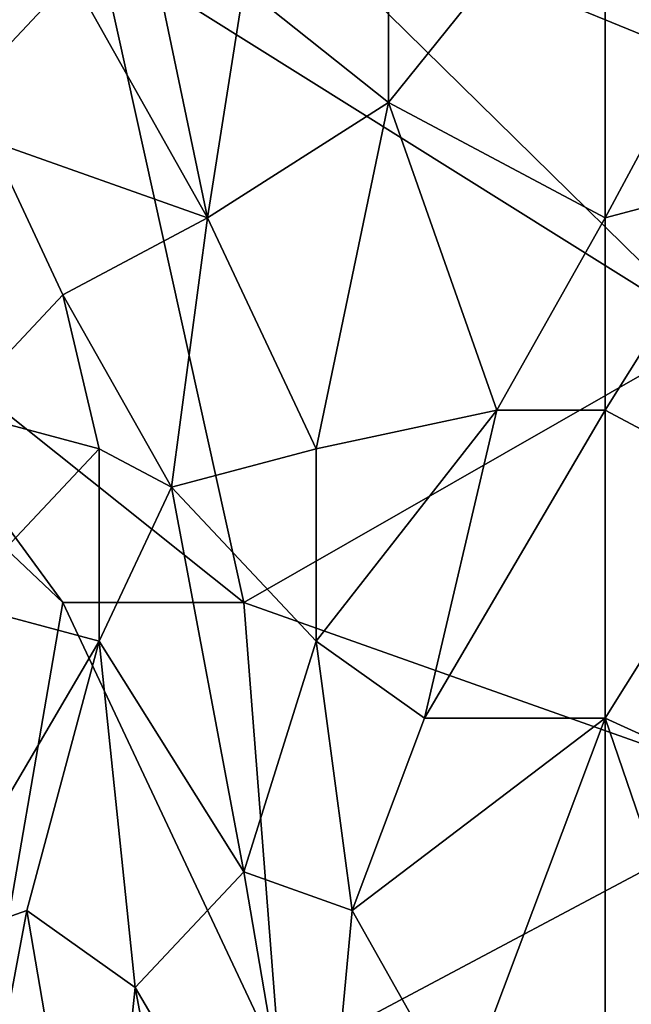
# Model space of a CAD drawing. Extents: x -0.375 to 0.375, y -0.309 to 0.309.
# Tile 46 of 226: x -0.219 to -0.184, y -0.05 to 0.007. Entities that reach past the tile are written whole.
import ezdxf

# ---------------------------------------------------------------- set-up
doc = ezdxf.new("R2010")
doc.units = 0

msp = doc.modelspace()

# ---------------------------------------------------------------- linework, layer by layer
for points in [[(-0.17895, 0.004188, 0.444607), (-0.212624, 0.048938, 0.444616), (-0.166323, 0.024326, 0.444611)], [(-0.212624, 0.048938, 0.444616), (-0.17895, 0.004188, 0.444607), (-0.20631, 0.015376, 0.444611)], [(-0.231566, -0.006999, 0.444639), (-0.233671, 0.035513, 0.444656), (-0.214729, 0.010901, 0.444613)], [(-0.20631, 0.008663, 0.564686), (-0.197892, 0.001951, 0.566926), (-0.197892, 0.019851, 0.565195)], [(-0.197892, 0.019851, 0.565195), (-0.197892, 0.001951, 0.566926), (-0.185264, 0.017613, 0.567475)], [(-0.208415, -0.004761, 0.565436), (-0.212624, 0.015376, 0.562665), (-0.221043, 0.017613, 0.560392)], [(-0.221043, -0.000287, 0.562034), (-0.208415, -0.004761, 0.565436), (-0.221043, 0.017613, 0.560392)], [(-0.185264, -0.004761, 0.569555), (-0.185264, 0.017613, 0.567475), (-0.197892, 0.001951, 0.566926)], [(-0.185264, -0.004761, 0.569555), (-0.176846, 0.010901, 0.569339), (-0.185264, 0.017613, 0.567475)], [(-0.214729, 0.010901, 0.444613), (-0.20631, 0.015376, 0.444611), (-0.17895, -0.011474, 0.444601)], [(-0.212624, 0.015376, 0.562665), (-0.208415, -0.004761, 0.565436), (-0.20631, 0.008663, 0.564686)], [(-0.20631, 0.015376, 0.444611), (-0.17895, 0.004188, 0.444607), (-0.17895, -0.011474, 0.444601)], [(-0.20631, -0.027136, 0.444613), (-0.231566, -0.006999, 0.444639), (-0.214729, 0.010901, 0.444613)], [(-0.20631, -0.027136, 0.444613), (-0.214729, 0.010901, 0.444613), (-0.17895, -0.011474, 0.444601)], [(-0.185264, -0.004761, 0.569555), (-0.176846, -0.002524, 0.570521), (-0.176846, 0.010901, 0.569339)], [(-0.208415, -0.004761, 0.565436), (-0.197892, 0.001951, 0.566926), (-0.20631, 0.008663, 0.564686)], [(-0.202101, -0.018186, 0.567774), (-0.197892, 0.001951, 0.566926), (-0.208415, -0.004761, 0.565436)], [(-0.191578, -0.015949, 0.569434), (-0.197892, 0.001951, 0.566926), (-0.202101, -0.018186, 0.567774)], [(-0.185264, -0.004761, 0.569555), (-0.197892, 0.001951, 0.566926), (-0.191578, -0.015949, 0.569434)], [(-0.223147, -0.015949, 0.562704), (-0.216834, -0.009236, 0.563856), (-0.221043, -0.000287, 0.562034)], [(-0.216834, -0.009236, 0.563856), (-0.208415, -0.004761, 0.565436), (-0.221043, -0.000287, 0.562034)], [(-0.185264, -0.015949, 0.570379), (-0.176846, -0.002524, 0.570521), (-0.185264, -0.004761, 0.569555)], [(-0.185264, -0.015949, 0.570379), (-0.176846, -0.020424, 0.571746), (-0.176846, -0.002524, 0.570521)], [(-0.21052, -0.020424, 0.566162), (-0.208415, -0.004761, 0.565436), (-0.216834, -0.009236, 0.563856)], [(-0.202101, -0.018186, 0.567774), (-0.208415, -0.004761, 0.565436), (-0.21052, -0.020424, 0.566162)], [(-0.191578, -0.015949, 0.569434), (-0.185264, -0.015949, 0.570379), (-0.185264, -0.004761, 0.569555)], [(-0.235775, -0.009236, 0.444671), (-0.231566, -0.006999, 0.444639), (-0.216834, -0.027136, 0.4446)], [(-0.216834, -0.027136, 0.4446), (-0.231566, -0.006999, 0.444639), (-0.20631, -0.027136, 0.444613)], [(-0.22112, -0.051748, 0.444598), (-0.235775, -0.009236, 0.444671), (-0.216834, -0.027136, 0.4446)], [(-0.214729, -0.018186, 0.565029), (-0.216834, -0.009236, 0.563856), (-0.223147, -0.015949, 0.562704)], [(-0.214729, -0.018186, 0.565029), (-0.21052, -0.020424, 0.566162), (-0.216834, -0.009236, 0.563856)], [(-0.174741, -0.038323, 0.444602), (-0.20631, -0.027136, 0.444613), (-0.17895, -0.011474, 0.444601)], [(-0.223147, -0.027136, 0.563495), (-0.214729, -0.018186, 0.565029), (-0.223147, -0.015949, 0.562704)], [(-0.191578, -0.015949, 0.569434), (-0.202101, -0.018186, 0.567774), (-0.202101, -0.029373, 0.568533)], [(-0.195787, -0.033848, 0.569933), (-0.191578, -0.015949, 0.569434), (-0.202101, -0.029373, 0.568533)], [(-0.185264, -0.015949, 0.570379), (-0.191578, -0.015949, 0.569434), (-0.195787, -0.033848, 0.569933)], [(-0.195787, -0.033848, 0.569933), (-0.185264, -0.033848, 0.571473), (-0.185264, -0.015949, 0.570379)], [(-0.185264, -0.033848, 0.571473), (-0.176846, -0.020424, 0.571746), (-0.185264, -0.015949, 0.570379)], [(-0.214729, -0.029373, 0.565785), (-0.214729, -0.018186, 0.565029), (-0.223147, -0.027136, 0.563495)], [(-0.214729, -0.029373, 0.565785), (-0.21052, -0.020424, 0.566162), (-0.214729, -0.018186, 0.565029)], [(-0.202101, -0.029373, 0.568533), (-0.202101, -0.018186, 0.567774), (-0.21052, -0.020424, 0.566162)], [(-0.214729, -0.029373, 0.565785), (-0.20631, -0.042798, 0.568516), (-0.21052, -0.020424, 0.566162)], [(-0.20631, -0.042798, 0.568516), (-0.202101, -0.029373, 0.568533), (-0.21052, -0.020424, 0.566162)], [(-0.170532, -0.040561, 0.573552), (-0.176846, -0.020424, 0.571746), (-0.185264, -0.033848, 0.571473)], [(-0.225252, -0.047273, 0.564142), (-0.214729, -0.029373, 0.565785), (-0.223147, -0.027136, 0.563495)], [(-0.22112, -0.051748, 0.444598), (-0.216834, -0.027136, 0.4446), (-0.204206, -0.053985, 0.444601)], [(-0.216834, -0.027136, 0.4446), (-0.20631, -0.027136, 0.444613), (-0.204206, -0.053985, 0.444601)], [(-0.20631, -0.027136, 0.444613), (-0.174741, -0.038323, 0.444602), (-0.204206, -0.053985, 0.444601)], [(-0.214729, -0.029373, 0.565785), (-0.225252, -0.047273, 0.564142), (-0.218938, -0.045036, 0.565709)], [(-0.212624, -0.049511, 0.567483), (-0.214729, -0.029373, 0.565785), (-0.218938, -0.045036, 0.565709)], [(-0.212624, -0.049511, 0.567483), (-0.20631, -0.042798, 0.568516), (-0.214729, -0.029373, 0.565785)], [(-0.199997, -0.045036, 0.569833), (-0.202101, -0.029373, 0.568533), (-0.20631, -0.042798, 0.568516)], [(-0.199997, -0.045036, 0.569833), (-0.195787, -0.033848, 0.569933), (-0.202101, -0.029373, 0.568533)], [(-0.199997, -0.045036, 0.569833), (-0.185264, -0.033848, 0.571473), (-0.195787, -0.033848, 0.569933)], [(-0.193683, -0.056223, 0.571403), (-0.185264, -0.033848, 0.571473), (-0.199997, -0.045036, 0.569833)], [(-0.185264, -0.069648, 0.573161), (-0.185264, -0.033848, 0.571473), (-0.193683, -0.056223, 0.571403)], [(-0.185264, -0.033848, 0.571473), (-0.185264, -0.069648, 0.573161), (-0.176846, -0.05846, 0.573697)], [(-0.176846, -0.05846, 0.573697), (-0.170532, -0.040561, 0.573552), (-0.185264, -0.033848, 0.571473)], [(-0.174741, -0.038323, 0.444602), (-0.176846, -0.060698, 0.444598), (-0.204206, -0.053985, 0.444601)], [(-0.202101, -0.06741, 0.570498), (-0.20631, -0.042798, 0.568516), (-0.212624, -0.049511, 0.567483)], [(-0.202101, -0.06741, 0.570498), (-0.199997, -0.045036, 0.569833), (-0.20631, -0.042798, 0.568516)], [(-0.223147, -0.06741, 0.565701), (-0.218938, -0.045036, 0.565709), (-0.225252, -0.047273, 0.564142)], [(-0.218938, -0.045036, 0.565709), (-0.223147, -0.06741, 0.565701), (-0.214729, -0.069648, 0.567972)], [(-0.214729, -0.069648, 0.567972), (-0.212624, -0.049511, 0.567483), (-0.218938, -0.045036, 0.565709)], [(-0.193683, -0.056223, 0.571403), (-0.199997, -0.045036, 0.569833), (-0.202101, -0.06741, 0.570498)], [(-0.214729, -0.069648, 0.567972), (-0.20631, -0.083072, 0.570353), (-0.212624, -0.049511, 0.567483)], [(-0.20631, -0.083072, 0.570353), (-0.202101, -0.06741, 0.570498), (-0.212624, -0.049511, 0.567483)]]:
    msp.add_3dface(points)

doc.saveas('drawing.dxf')
